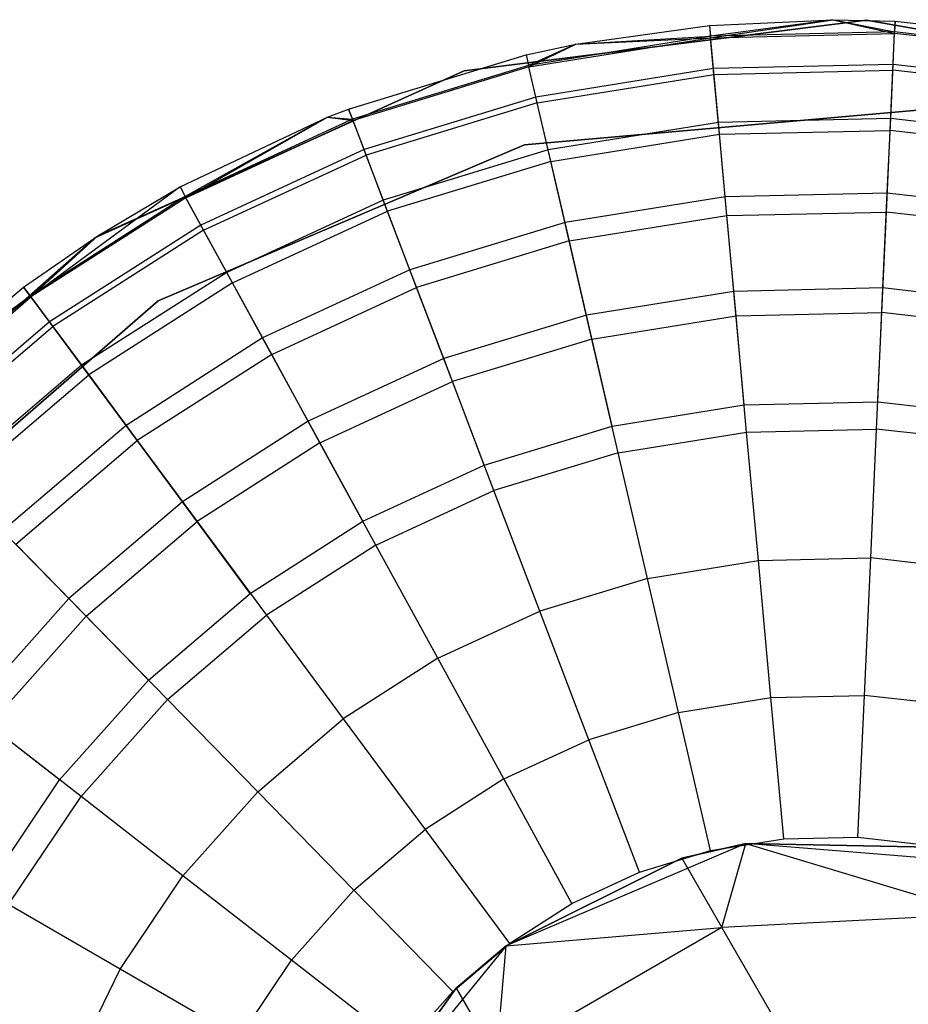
# Model space of a CAD drawing. Extents: x 0.4 to 40.3, y 0.4 to 40.3.
# Tile 96 of 243: x 10.324 to 10.645, y 37.376 to 37.731. Entities that reach past the tile are written whole.
import ezdxf

# ---------------------------------------------------------------- set-up
doc = ezdxf.new("R2010")
doc.units = 0
doc.header["$MEASUREMENT"] = 0
doc.layers.get('0').update_dxf_attribs({"color": 13, "linetype": 'CONTINUOUS'})

# ---------------------------------------------------------------- blocks, each defined once
blk = doc.blocks.new('ORTO-XII-B-11464-11465_ST0')
at = {"color": 0}
for p, q in [((10.63003, 37.73129, 10.00295), (10.48448, 37.713, 10.00295)), ((10.48448, 37.713, 3.31004), (10.63003, 37.73129, 3.31004)), ((10.63003, 37.73129, 10.00295), (10.48448, 37.713, 10.00295)), ((10.48448, 37.713, 3.31004), (10.63003, 37.73129, 3.31004)), ((10.5732, 37.7294, 10.31787), (10.61795, 37.73144, 10.31787)), ((10.5732, 37.7294, 11.89679), (10.61795, 37.73144, 11.89679)), ((10.5732, 37.7294, 10.31787), (10.61795, 37.73144, 10.31787)), ((10.5732, 37.7294, 11.89679), (10.61795, 37.73144, 11.89679)), ((10.61795, 37.73144, 10.31787), (10.57356, 37.72548, 10.23861)), ((10.61795, 37.73144, 10.31787), (10.57356, 37.72548, 10.23861)), ((10.57361, 37.72494, 11.94807), (10.61795, 37.73144, 11.89679)), ((10.57361, 37.72494, 11.94807), (10.61795, 37.73144, 11.89679)), ((10.61795, 37.73144, 10.31787), (10.64017, 37.727, 10.23861)), ((10.61795, 37.73144, 10.31787), (10.64035, 37.73093, 10.31787)), ((10.61795, 37.73144, 10.31787), (10.64017, 37.727, 10.23861)), ((10.61795, 37.73144, 11.89679), (10.61795, 37.73144, 10.31787)), ((10.61795, 37.73144, 11.89679), (10.61795, 37.73144, 10.31787)), ((10.61795, 37.73144, 11.89679), (10.64035, 37.73093, 11.89679)), ((10.61795, 37.73144, 10.31787), (10.64035, 37.73093, 10.31787)), ((10.61795, 37.73144, 11.89679), (10.64035, 37.73093, 11.89679)), ((10.61795, 37.73144, 11.89679), (10.64015, 37.72645, 11.94807)), ((10.61795, 37.73144, 11.89679), (10.64015, 37.72645, 11.94807)), ((10.7745, 37.70588, 10.00295), (10.63003, 37.73129, 10.00295)), ((10.63003, 37.73129, 3.31004), (10.7745, 37.70588, 3.31004)), ((10.63003, 37.73129, 10.00295), (10.63003, 37.73129, 3.31004)), ((10.7745, 37.70588, 10.00295), (10.63003, 37.73129, 10.00295)), ((10.63003, 37.73129, 3.31004), (10.7745, 37.70588, 3.31004)), ((10.63003, 37.73129, 10.00295), (10.63003, 37.73129, 3.31004)), ((10.64015, 37.72645, 11.94807), (10.64035, 37.73093, 11.89679)), ((10.64015, 37.72645, 11.94807), (10.64035, 37.73093, 11.89679)), ((10.64035, 37.73093, 10.31787), (10.64017, 37.727, 10.23861)), ((10.64035, 37.73093, 10.31787), (10.64017, 37.727, 10.23861)), ((10.64035, 37.73093, 10.31787), (10.70709, 37.7233, 10.31787)), ((10.64035, 37.73093, 11.89679), (10.64035, 37.73093, 10.31787)), ((10.64035, 37.73093, 11.89679), (10.64035, 37.73093, 10.31787)), ((10.64035, 37.73093, 11.89679), (10.70709, 37.7233, 11.89679)), ((10.64035, 37.73093, 10.31787), (10.70709, 37.7233, 10.31787)), ((10.64035, 37.73093, 11.89679), (10.70709, 37.7233, 11.89679)), ((10.52482, 37.72255, 10.31787), (10.5732, 37.7294, 10.31787)), ((10.52482, 37.72255, 11.89679), (10.5732, 37.7294, 11.89679)), ((10.52482, 37.72255, 10.31787), (10.5732, 37.7294, 10.31787)), ((10.52482, 37.72255, 11.89679), (10.5732, 37.7294, 11.89679)), ((10.5732, 37.7294, 10.31787), (10.57356, 37.72548, 10.23861)), ((10.5732, 37.7294, 10.31787), (10.57356, 37.72548, 10.23861)), ((10.5732, 37.7294, 11.89679), (10.5732, 37.7294, 10.31787)), ((10.5732, 37.7294, 11.89679), (10.5732, 37.7294, 10.31787)), ((10.5732, 37.7294, 11.89679), (10.57361, 37.72494, 11.94807)), ((10.5732, 37.7294, 11.89679), (10.57361, 37.72494, 11.94807)), ((10.64017, 37.727, 10.23861), (10.57356, 37.72548, 10.23861)), ((10.64017, 37.727, 10.23861), (10.57356, 37.72548, 10.23861)), ((10.57361, 37.72494, 11.94807), (10.64015, 37.72645, 11.94807)), ((10.57361, 37.72494, 11.94807), (10.64015, 37.72645, 11.94807)), ((10.63954, 37.71314, 11.99778), (10.64015, 37.72645, 11.94807)), ((10.63954, 37.71314, 11.99778), (10.64015, 37.72645, 11.94807)), ((10.63964, 37.71523, 10.16013), (10.64017, 37.727, 10.23861)), ((10.63964, 37.71523, 10.16013), (10.64017, 37.727, 10.23861)), ((10.70627, 37.71889, 11.94807), (10.64015, 37.72645, 11.94807)), ((10.70627, 37.71889, 11.94807), (10.64015, 37.72645, 11.94807)), ((10.70637, 37.71943, 10.23861), (10.64017, 37.727, 10.23861)), ((10.70637, 37.71943, 10.23861), (10.64017, 37.727, 10.23861)), ((10.50689, 37.71875, 10.31787), (10.52482, 37.72255, 10.31787)), ((10.50689, 37.71875, 11.89679), (10.52482, 37.72255, 11.89679)), ((10.50689, 37.71875, 10.31787), (10.52482, 37.72255, 10.31787)), ((10.50689, 37.71875, 11.89679), (10.52482, 37.72255, 11.89679)), ((10.57356, 37.72548, 10.23861), (10.50778, 37.71491, 10.23861)), ((10.57356, 37.72548, 10.23861), (10.50778, 37.71491, 10.23861)), ((10.52482, 37.72255, 10.31787), (10.50778, 37.71491, 10.23861)), ((10.52482, 37.72255, 10.31787), (10.50778, 37.71491, 10.23861)), ((10.5079, 37.71438, 11.94807), (10.57361, 37.72494, 11.94807)), ((10.5079, 37.71438, 11.94807), (10.57361, 37.72494, 11.94807)), ((10.5079, 37.71438, 11.94807), (10.52482, 37.72255, 11.89679)), ((10.5079, 37.71438, 11.94807), (10.52482, 37.72255, 11.89679)), ((10.52482, 37.72255, 10.31787), (10.57356, 37.72548, 10.23861)), ((10.52482, 37.72255, 10.31787), (10.57356, 37.72548, 10.23861)), ((10.52482, 37.72255, 11.89679), (10.57361, 37.72494, 11.94807)), ((10.52482, 37.72255, 11.89679), (10.57361, 37.72494, 11.94807)), ((10.52482, 37.72255, 11.89679), (10.52482, 37.72255, 10.31787)), ((10.52482, 37.72255, 11.89679), (10.52482, 37.72255, 10.31787)), ((10.57463, 37.71375, 10.16013), (10.57356, 37.72548, 10.23861)), ((10.57463, 37.71375, 10.16013), (10.57356, 37.72548, 10.23861)), ((10.57482, 37.71167, 11.99778), (10.57361, 37.72494, 11.94807)), ((10.57482, 37.71167, 11.99778), (10.57361, 37.72494, 11.94807)), ((10.44264, 37.69915, 10.31787), (10.50689, 37.71875, 10.31787)), ((10.44264, 37.69915, 11.89679), (10.50689, 37.71875, 11.89679)), ((10.44264, 37.69915, 10.31787), (10.50689, 37.71875, 10.31787)), ((10.44264, 37.69915, 11.89679), (10.50689, 37.71875, 11.89679)), ((10.50689, 37.71875, 10.31787), (10.50778, 37.71491, 10.23861)), ((10.50689, 37.71875, 10.31787), (10.50778, 37.71491, 10.23861)), ((10.50689, 37.71875, 11.89679), (10.50689, 37.71875, 10.31787)), ((10.50689, 37.71875, 11.89679), (10.50689, 37.71875, 10.31787)), ((10.50689, 37.71875, 11.89679), (10.5079, 37.71438, 11.94807)), ((10.50689, 37.71875, 11.89679), (10.5079, 37.71438, 11.94807)), ((10.48448, 37.713, 10.00295), (10.35079, 37.65261, 10.00295)), ((10.35079, 37.65261, 3.31004), (10.48448, 37.713, 3.31004)), ((10.48448, 37.713, 10.00295), (10.35079, 37.65261, 10.00295)), ((10.35079, 37.65261, 3.31004), (10.48448, 37.713, 3.31004)), ((10.50778, 37.71491, 10.23861), (10.44404, 37.69547, 10.23861)), ((10.50778, 37.71491, 10.23861), (10.44404, 37.69547, 10.23861)), ((10.5079, 37.71438, 11.94807), (10.44424, 37.69496, 11.94807)), ((10.5079, 37.71438, 11.94807), (10.44424, 37.69496, 11.94807)), ((10.48448, 37.713, 10.00295), (10.48448, 37.713, 3.31004)), ((10.48448, 37.713, 10.00295), (10.48448, 37.713, 3.31004)), ((10.51044, 37.70343, 10.16013), (10.50778, 37.71491, 10.23861)), ((10.51044, 37.70343, 10.16013), (10.50778, 37.71491, 10.23861)), ((10.51091, 37.7014, 11.99778), (10.5079, 37.71438, 11.94807)), ((10.51091, 37.7014, 11.99778), (10.5079, 37.71438, 11.94807)), ((10.57463, 37.71375, 10.16013), (10.51044, 37.70343, 10.16013)), ((10.57463, 37.71375, 10.16013), (10.51044, 37.70343, 10.16013)), ((10.63964, 37.71523, 10.16013), (10.57463, 37.71375, 10.16013)), ((10.63964, 37.71523, 10.16013), (10.57463, 37.71375, 10.16013)), ((10.57641, 37.69432, 10.08321), (10.57463, 37.71375, 10.16013)), ((10.57641, 37.69432, 10.08321), (10.57463, 37.71375, 10.16013)), ((10.57482, 37.71167, 11.99778), (10.63954, 37.71314, 11.99778)), ((10.57482, 37.71167, 11.99778), (10.63954, 37.71314, 11.99778)), ((10.63855, 37.69141, 12.04443), (10.63954, 37.71314, 11.99778)), ((10.63855, 37.69141, 12.04443), (10.63954, 37.71314, 11.99778)), ((10.63875, 37.69574, 10.08321), (10.63964, 37.71523, 10.16013)), ((10.63875, 37.69574, 10.08321), (10.63964, 37.71523, 10.16013)), ((10.70386, 37.70579, 11.99778), (10.63954, 37.71314, 11.99778)), ((10.70386, 37.70579, 11.99778), (10.63954, 37.71314, 11.99778)), ((10.70424, 37.70784, 10.16013), (10.63964, 37.71523, 10.16013)), ((10.70424, 37.70784, 10.16013), (10.63964, 37.71523, 10.16013)), ((10.51091, 37.7014, 11.99778), (10.57482, 37.71167, 11.99778)), ((10.51091, 37.7014, 11.99778), (10.57482, 37.71167, 11.99778)), ((10.5768, 37.69001, 12.04443), (10.57482, 37.71167, 11.99778)), ((10.5768, 37.69001, 12.04443), (10.57482, 37.71167, 11.99778)), ((10.51044, 37.70343, 10.16013), (10.44824, 37.68447, 10.16013)), ((10.51044, 37.70343, 10.16013), (10.44824, 37.68447, 10.16013)), ((10.51091, 37.7014, 11.99778), (10.44898, 37.68252, 11.99778)), ((10.51091, 37.7014, 11.99778), (10.44898, 37.68252, 11.99778)), ((10.51484, 37.68443, 10.08321), (10.51044, 37.70343, 10.16013)), ((10.51484, 37.68443, 10.08321), (10.51044, 37.70343, 10.16013)), ((10.51582, 37.68021, 12.04443), (10.51091, 37.7014, 11.99778)), ((10.51582, 37.68021, 12.04443), (10.51091, 37.7014, 11.99778)), ((10.43505, 37.69619, 10.31787), (10.44264, 37.69915, 10.31787)), ((10.43505, 37.69619, 11.89679), (10.44264, 37.69915, 11.89679)), ((10.43505, 37.69619, 10.31787), (10.44264, 37.69915, 10.31787)), ((10.43505, 37.69619, 11.89679), (10.44264, 37.69915, 11.89679)), ((10.44264, 37.69915, 10.31787), (10.44404, 37.69547, 10.23861)), ((10.44264, 37.69915, 10.31787), (10.44404, 37.69547, 10.23861)), ((10.44264, 37.69915, 11.89679), (10.44264, 37.69915, 10.31787)), ((10.44264, 37.69915, 11.89679), (10.44264, 37.69915, 10.31787)), ((10.44424, 37.69496, 11.94807), (10.44264, 37.69915, 11.89679)), ((10.44424, 37.69496, 11.94807), (10.44264, 37.69915, 11.89679)), ((10.50634, 37.68622, 10.00295), (10.6499, 37.69884, 10.00295)), ((10.6499, 37.69884, 3.31004), (10.50634, 37.68622, 3.31004)), ((10.6499, 37.69884, 3.31004), (10.50634, 37.68622, 3.31004)), ((10.50634, 37.68622, 10.00295), (10.6499, 37.69884, 10.00295)), ((10.38166, 37.671, 10.31787), (10.43505, 37.69619, 10.31787)), ((10.38166, 37.671, 11.89679), (10.43505, 37.69619, 11.89679)), ((10.38166, 37.671, 10.31787), (10.43505, 37.69619, 10.31787)), ((10.38166, 37.671, 11.89679), (10.43505, 37.69619, 11.89679)), ((10.43505, 37.69619, 10.31787), (10.38355, 37.66754, 10.23861)), ((10.43505, 37.69619, 10.31787), (10.38355, 37.66754, 10.23861)), ((10.44404, 37.69547, 10.23861), (10.38355, 37.66754, 10.23861)), ((10.44404, 37.69547, 10.23861), (10.38355, 37.66754, 10.23861)), ((10.38381, 37.66707, 11.94807), (10.43505, 37.69619, 11.89679)), ((10.38381, 37.66707, 11.94807), (10.43505, 37.69619, 11.89679)), ((10.38381, 37.66707, 11.94807), (10.44424, 37.69496, 11.94807)), ((10.38381, 37.66707, 11.94807), (10.44424, 37.69496, 11.94807)), ((10.43505, 37.69619, 10.31787), (10.44404, 37.69547, 10.23861)), ((10.43505, 37.69619, 10.31787), (10.44404, 37.69547, 10.23861)), ((10.43505, 37.69619, 11.89679), (10.43505, 37.69619, 10.31787)), ((10.43505, 37.69619, 11.89679), (10.43505, 37.69619, 10.31787)), ((10.43505, 37.69619, 11.89679), (10.44424, 37.69496, 11.94807)), ((10.43505, 37.69619, 11.89679), (10.44424, 37.69496, 11.94807)), ((10.44824, 37.68447, 10.16013), (10.44404, 37.69547, 10.23861)), ((10.44824, 37.68447, 10.16013), (10.44404, 37.69547, 10.23861)), ((10.44898, 37.68252, 11.99778), (10.44424, 37.69496, 11.94807)), ((10.44898, 37.68252, 11.99778), (10.44424, 37.69496, 11.94807)), ((10.57641, 37.69432, 10.08321), (10.51484, 37.68443, 10.08321)), ((10.57641, 37.69432, 10.08321), (10.51484, 37.68443, 10.08321)), ((10.63875, 37.69574, 10.08321), (10.57641, 37.69432, 10.08321)), ((10.63875, 37.69574, 10.08321), (10.57641, 37.69432, 10.08321)), ((10.57887, 37.6674, 10.0086), (10.57641, 37.69432, 10.08321)), ((10.57887, 37.6674, 10.0086), (10.57641, 37.69432, 10.08321)), ((10.63752, 37.66874, 10.0086), (10.63875, 37.69574, 10.08321)), ((10.63752, 37.66874, 10.0086), (10.63875, 37.69574, 10.08321)), ((10.70071, 37.68866, 10.08321), (10.63875, 37.69574, 10.08321)), ((10.70071, 37.68866, 10.08321), (10.63875, 37.69574, 10.08321)), ((10.5768, 37.69001, 12.04443), (10.63855, 37.69141, 12.04443)), ((10.5768, 37.69001, 12.04443), (10.63855, 37.69141, 12.04443)), ((10.63721, 37.66192, 12.08659), (10.63855, 37.69141, 12.04443)), ((10.63721, 37.66192, 12.08659), (10.63855, 37.69141, 12.04443)), ((10.69992, 37.6844, 12.04443), (10.63855, 37.69141, 12.04443)), ((10.69992, 37.6844, 12.04443), (10.63855, 37.69141, 12.04443)), ((10.51582, 37.68021, 12.04443), (10.5768, 37.69001, 12.04443)), ((10.51582, 37.68021, 12.04443), (10.5768, 37.69001, 12.04443)), ((10.57949, 37.66061, 12.08659), (10.5768, 37.69001, 12.04443)), ((10.57949, 37.66061, 12.08659), (10.5768, 37.69001, 12.04443)), ((10.3737, 37.62986, 10.00295), (10.50634, 37.68622, 10.00295)), ((10.50634, 37.68622, 3.31004), (10.3737, 37.62986, 3.31004)), ((10.50634, 37.68622, 3.31004), (10.3737, 37.62986, 3.31004)), ((10.3737, 37.62986, 10.00295), (10.50634, 37.68622, 10.00295)), ((10.44824, 37.68447, 10.16013), (10.38921, 37.65721, 10.16013)), ((10.44824, 37.68447, 10.16013), (10.38921, 37.65721, 10.16013)), ((10.45519, 37.66624, 10.08321), (10.44824, 37.68447, 10.16013)), ((10.45519, 37.66624, 10.08321), (10.44824, 37.68447, 10.16013)), ((10.51484, 37.68443, 10.08321), (10.45519, 37.66624, 10.08321)), ((10.51484, 37.68443, 10.08321), (10.45519, 37.66624, 10.08321)), ((10.50634, 37.68622, 3.31004), (10.50634, 37.68622, 10.00295)), ((10.50634, 37.68622, 3.31004), (10.50634, 37.68622, 10.00295)), ((10.52094, 37.65809, 10.0086), (10.51484, 37.68443, 10.08321)), ((10.52094, 37.65809, 10.0086), (10.51484, 37.68443, 10.08321)), ((10.39021, 37.65538, 11.99778), (10.44898, 37.68252, 11.99778)), ((10.39021, 37.65538, 11.99778), (10.44898, 37.68252, 11.99778)), ((10.45673, 37.66219, 12.04443), (10.44898, 37.68252, 11.99778)), ((10.45673, 37.66219, 12.04443), (10.44898, 37.68252, 11.99778)), ((10.51582, 37.68021, 12.04443), (10.45673, 37.66219, 12.04443)), ((10.51582, 37.68021, 12.04443), (10.45673, 37.66219, 12.04443)), ((10.52248, 37.65145, 12.08659), (10.51582, 37.68021, 12.04443)), ((10.52248, 37.65145, 12.08659), (10.51582, 37.68021, 12.04443)), ((10.38166, 37.671, 11.89679), (10.32775, 37.6312, 11.94807)), ((10.38166, 37.671, 11.89679), (10.32775, 37.6312, 11.94807)), ((10.35189, 37.65332, 10.31787), (10.38166, 37.671, 10.31787)), ((10.35189, 37.65332, 11.89679), (10.38166, 37.671, 11.89679)), ((10.35189, 37.65332, 10.31787), (10.38166, 37.671, 10.31787)), ((10.35189, 37.65332, 11.89679), (10.38166, 37.671, 11.89679)), ((10.38166, 37.671, 10.31787), (10.38355, 37.66754, 10.23861)), ((10.38166, 37.671, 10.31787), (10.38355, 37.66754, 10.23861)), ((10.38166, 37.671, 11.89679), (10.38166, 37.671, 10.31787)), ((10.38166, 37.671, 11.89679), (10.38166, 37.671, 10.31787)), ((10.38166, 37.671, 11.89679), (10.38381, 37.66707, 11.94807)), ((10.38166, 37.671, 11.89679), (10.38381, 37.66707, 11.94807)), ((10.38355, 37.66754, 10.23861), (10.32742, 37.63164, 10.23861)), ((10.38355, 37.66754, 10.23861), (10.32742, 37.63164, 10.23861)), ((10.38381, 37.66707, 11.94807), (10.32775, 37.6312, 11.94807)), ((10.38381, 37.66707, 11.94807), (10.32775, 37.6312, 11.94807)), ((10.35189, 37.65332, 10.31787), (10.38355, 37.66754, 10.23861)), ((10.35189, 37.65332, 10.31787), (10.38355, 37.66754, 10.23861)), ((10.38921, 37.65721, 10.16013), (10.38355, 37.66754, 10.23861)), ((10.38921, 37.65721, 10.16013), (10.38355, 37.66754, 10.23861)), ((10.39021, 37.65538, 11.99778), (10.38381, 37.66707, 11.94807)), ((10.39021, 37.65538, 11.99778), (10.38381, 37.66707, 11.94807)), ((10.45519, 37.66624, 10.08321), (10.39857, 37.6401, 10.08321)), ((10.45519, 37.66624, 10.08321), (10.39857, 37.6401, 10.08321)), ((10.46482, 37.64098, 10.0086), (10.45519, 37.66624, 10.08321)), ((10.46482, 37.64098, 10.0086), (10.45519, 37.66624, 10.08321)), ((10.57887, 37.6674, 10.0086), (10.52094, 37.65809, 10.0086)), ((10.57887, 37.6674, 10.0086), (10.52094, 37.65809, 10.0086)), ((10.63752, 37.66874, 10.0086), (10.57887, 37.6674, 10.0086)), ((10.63752, 37.66874, 10.0086), (10.57887, 37.6674, 10.0086)), ((10.58198, 37.63324, 9.93704), (10.57887, 37.6674, 10.0086)), ((10.58198, 37.63324, 9.93704), (10.57887, 37.6674, 10.0086)), ((10.63596, 37.63447, 9.93704), (10.63752, 37.66874, 10.0086)), ((10.63596, 37.63447, 9.93704), (10.63752, 37.66874, 10.0086)), ((10.69581, 37.66207, 10.0086), (10.63752, 37.66874, 10.0086)), ((10.69581, 37.66207, 10.0086), (10.63752, 37.66874, 10.0086)), ((10.40065, 37.6363, 12.04443), (10.45673, 37.66219, 12.04443)), ((10.40065, 37.6363, 12.04443), (10.45673, 37.66219, 12.04443)), ((10.46725, 37.63461, 12.08659), (10.45673, 37.66219, 12.04443)), ((10.46725, 37.63461, 12.08659), (10.45673, 37.66219, 12.04443)), ((10.52248, 37.65145, 12.08659), (10.57949, 37.66061, 12.08659)), ((10.52248, 37.65145, 12.08659), (10.57949, 37.66061, 12.08659)), ((10.57949, 37.66061, 12.08659), (10.63721, 37.66192, 12.08659)), ((10.57949, 37.66061, 12.08659), (10.63721, 37.66192, 12.08659)), ((10.5828, 37.62437, 12.12299), (10.57949, 37.66061, 12.08659)), ((10.5828, 37.62437, 12.12299), (10.57949, 37.66061, 12.08659)), ((10.63555, 37.62557, 12.12299), (10.63721, 37.66192, 12.08659)), ((10.63555, 37.62557, 12.12299), (10.63721, 37.66192, 12.08659)), ((10.69458, 37.65536, 12.08659), (10.63721, 37.66192, 12.08659)), ((10.69458, 37.65536, 12.08659), (10.63721, 37.66192, 12.08659)), ((10.38921, 37.65721, 10.16013), (10.33443, 37.62217, 10.16013)), ((10.38921, 37.65721, 10.16013), (10.33443, 37.62217, 10.16013)), ((10.39021, 37.65538, 11.99778), (10.33568, 37.62049, 11.99778)), ((10.39021, 37.65538, 11.99778), (10.33568, 37.62049, 11.99778)), ((10.39857, 37.6401, 10.08321), (10.38921, 37.65721, 10.16013)), ((10.39857, 37.6401, 10.08321), (10.38921, 37.65721, 10.16013)), ((10.40065, 37.6363, 12.04443), (10.39021, 37.65538, 11.99778)), ((10.40065, 37.6363, 12.04443), (10.39021, 37.65538, 11.99778)), ((10.52094, 37.65809, 10.0086), (10.46482, 37.64098, 10.0086)), ((10.52094, 37.65809, 10.0086), (10.46482, 37.64098, 10.0086)), ((10.52868, 37.62467, 9.93704), (10.52094, 37.65809, 10.0086)), ((10.52868, 37.62467, 9.93704), (10.52094, 37.65809, 10.0086)), ((10.35079, 37.65261, 10.00295), (10.24084, 37.5555, 10.00295)), ((10.24084, 37.5555, 3.31004), (10.35079, 37.65261, 3.31004)), ((10.35079, 37.65261, 10.00295), (10.24084, 37.5555, 10.00295)), ((10.24084, 37.5555, 3.31004), (10.35079, 37.65261, 3.31004)), ((10.32508, 37.6348, 10.31787), (10.35189, 37.65332, 10.31787)), ((10.32508, 37.6348, 11.89679), (10.35189, 37.65332, 11.89679)), ((10.32508, 37.6348, 10.31787), (10.35189, 37.65332, 10.31787)), ((10.32508, 37.6348, 11.89679), (10.35189, 37.65332, 11.89679)), ((10.35189, 37.65332, 10.31787), (10.32742, 37.63164, 10.23861)), ((10.35189, 37.65332, 10.31787), (10.32742, 37.63164, 10.23861)), ((10.35189, 37.65332, 11.89679), (10.32775, 37.6312, 11.94807)), ((10.35189, 37.65332, 11.89679), (10.32775, 37.6312, 11.94807)), ((10.35079, 37.65261, 10.00295), (10.35079, 37.65261, 3.31004)), ((10.35079, 37.65261, 10.00295), (10.35079, 37.65261, 3.31004)), ((10.35189, 37.65332, 11.89679), (10.35189, 37.65332, 10.31787)), ((10.35189, 37.65332, 11.89679), (10.35189, 37.65332, 10.31787)), ((10.52248, 37.65145, 12.08659), (10.46725, 37.63461, 12.08659)), ((10.52248, 37.65145, 12.08659), (10.46725, 37.63461, 12.08659)), ((10.53069, 37.61599, 12.12299), (10.52248, 37.65145, 12.08659)), ((10.53069, 37.61599, 12.12299), (10.52248, 37.65145, 12.08659)), ((10.46482, 37.64098, 10.0086), (10.41155, 37.61638, 10.0086)), ((10.46482, 37.64098, 10.0086), (10.41155, 37.61638, 10.0086)), ((10.47704, 37.60893, 9.93704), (10.46482, 37.64098, 10.0086)), ((10.47704, 37.60893, 9.93704), (10.46482, 37.64098, 10.0086)), ((10.39857, 37.6401, 10.08321), (10.34604, 37.6065, 10.08321)), ((10.39857, 37.6401, 10.08321), (10.34604, 37.6065, 10.08321)), ((10.41155, 37.61638, 10.0086), (10.39857, 37.6401, 10.08321)), ((10.41155, 37.61638, 10.0086), (10.39857, 37.6401, 10.08321)), ((10.27835, 37.59548, 10.31787), (10.32508, 37.6348, 10.31787)), ((10.27835, 37.59548, 11.89679), (10.32508, 37.6348, 11.89679)), ((10.27835, 37.59548, 10.31787), (10.32508, 37.6348, 10.31787)), ((10.27835, 37.59548, 11.89679), (10.32508, 37.6348, 11.89679)), ((10.32508, 37.6348, 10.31787), (10.32742, 37.63164, 10.23861)), ((10.32508, 37.6348, 10.31787), (10.32742, 37.63164, 10.23861)), ((10.32508, 37.6348, 11.89679), (10.32508, 37.6348, 10.31787)), ((10.32508, 37.6348, 11.89679), (10.32508, 37.6348, 10.31787)), ((10.32775, 37.6312, 11.94807), (10.32508, 37.6348, 11.89679)), ((10.32775, 37.6312, 11.94807), (10.32508, 37.6348, 11.89679)), ((10.40065, 37.6363, 12.04443), (10.34862, 37.60301, 12.04443)), ((10.40065, 37.6363, 12.04443), (10.34862, 37.60301, 12.04443)), ((10.41483, 37.6104, 12.08659), (10.40065, 37.6363, 12.04443)), ((10.41483, 37.6104, 12.08659), (10.40065, 37.6363, 12.04443)), ((10.41483, 37.6104, 12.08659), (10.46725, 37.63461, 12.08659)), ((10.41483, 37.6104, 12.08659), (10.46725, 37.63461, 12.08659)), ((10.48021, 37.6006, 12.12299), (10.46725, 37.63461, 12.08659)), ((10.48021, 37.6006, 12.12299), (10.46725, 37.63461, 12.08659)), ((10.63596, 37.63447, 9.93704), (10.58198, 37.63324, 9.93704)), ((10.63596, 37.63447, 9.93704), (10.58198, 37.63324, 9.93704)), ((10.63408, 37.59328, 9.86923), (10.63596, 37.63447, 9.93704)), ((10.63408, 37.59328, 9.86923), (10.63596, 37.63447, 9.93704)), ((10.6896, 37.62833, 9.93704), (10.63596, 37.63447, 9.93704)), ((10.6896, 37.62833, 9.93704), (10.63596, 37.63447, 9.93704)), ((10.32742, 37.63164, 10.23861), (10.27671, 37.58842, 10.23861)), ((10.32742, 37.63164, 10.23861), (10.27671, 37.58842, 10.23861)), ((10.27709, 37.58803, 11.94807), (10.32775, 37.6312, 11.94807)), ((10.27709, 37.58803, 11.94807), (10.32775, 37.6312, 11.94807)), ((10.27835, 37.59548, 10.31787), (10.32742, 37.63164, 10.23861)), ((10.27835, 37.59548, 10.31787), (10.32742, 37.63164, 10.23861)), ((10.27835, 37.59548, 11.89679), (10.32775, 37.6312, 11.94807)), ((10.27835, 37.59548, 11.89679), (10.32775, 37.6312, 11.94807)), ((10.33443, 37.62217, 10.16013), (10.32742, 37.63164, 10.23861)), ((10.33443, 37.62217, 10.16013), (10.32742, 37.63164, 10.23861)), ((10.32775, 37.6312, 11.94807), (10.33568, 37.62049, 11.99778)), ((10.32775, 37.6312, 11.94807), (10.33568, 37.62049, 11.99778)), ((10.58198, 37.63324, 9.93704), (10.52868, 37.62467, 9.93704)), ((10.58198, 37.63324, 9.93704), (10.52868, 37.62467, 9.93704)), ((10.58573, 37.59218, 9.86923), (10.58198, 37.63324, 9.93704)), ((10.58573, 37.59218, 9.86923), (10.58198, 37.63324, 9.93704)), ((10.26497, 37.53526, 10.00295), (10.3737, 37.62986, 10.00295)), ((10.3737, 37.62986, 3.31004), (10.26497, 37.53526, 3.31004)), ((10.3737, 37.62986, 3.31004), (10.26497, 37.53526, 3.31004)), ((10.26497, 37.53526, 10.00295), (10.3737, 37.62986, 10.00295)), ((10.3737, 37.62986, 3.31004), (10.3737, 37.62986, 10.00295)), ((10.3737, 37.62986, 3.31004), (10.3737, 37.62986, 10.00295)), ((10.52868, 37.62467, 9.93704), (10.47704, 37.60893, 9.93704)), ((10.52868, 37.62467, 9.93704), (10.47704, 37.60893, 9.93704)), ((10.53799, 37.5845, 9.86923), (10.52868, 37.62467, 9.93704)), ((10.53799, 37.5845, 9.86923), (10.52868, 37.62467, 9.93704)), ((10.53069, 37.61599, 12.12299), (10.5828, 37.62437, 12.12299)), ((10.53069, 37.61599, 12.12299), (10.5828, 37.62437, 12.12299)), ((10.5828, 37.62437, 12.12299), (10.63555, 37.62557, 12.12299)), ((10.5828, 37.62437, 12.12299), (10.63555, 37.62557, 12.12299)), ((10.58663, 37.58238, 12.15251), (10.5828, 37.62437, 12.12299)), ((10.58663, 37.58238, 12.15251), (10.5828, 37.62437, 12.12299)), ((10.63363, 37.58345, 12.15251), (10.63555, 37.62557, 12.12299)), ((10.63363, 37.58345, 12.15251), (10.63555, 37.62557, 12.12299)), ((10.68798, 37.61957, 12.12299), (10.63555, 37.62557, 12.12299)), ((10.68798, 37.61957, 12.12299), (10.63555, 37.62557, 12.12299)), ((10.33443, 37.62217, 10.16013), (10.28494, 37.58, 10.16013)), ((10.33443, 37.62217, 10.16013), (10.28494, 37.58, 10.16013)), ((10.2864, 37.57851, 11.99778), (10.33568, 37.62049, 11.99778)), ((10.2864, 37.57851, 11.99778), (10.33568, 37.62049, 11.99778)), ((10.34604, 37.6065, 10.08321), (10.33443, 37.62217, 10.16013)), ((10.34604, 37.6065, 10.08321), (10.33443, 37.62217, 10.16013)), ((10.33568, 37.62049, 11.99778), (10.34862, 37.60301, 12.04443)), ((10.33568, 37.62049, 11.99778), (10.34862, 37.60301, 12.04443)), ((10.41155, 37.61638, 10.0086), (10.36213, 37.58477, 10.0086)), ((10.41155, 37.61638, 10.0086), (10.36213, 37.58477, 10.0086)), ((10.42802, 37.5863, 9.93704), (10.41155, 37.61638, 10.0086)), ((10.42802, 37.5863, 9.93704), (10.41155, 37.61638, 10.0086)), ((10.53069, 37.61599, 12.12299), (10.48021, 37.6006, 12.12299)), ((10.53069, 37.61599, 12.12299), (10.48021, 37.6006, 12.12299)), ((10.54021, 37.57492, 12.15251), (10.53069, 37.61599, 12.12299)), ((10.54021, 37.57492, 12.15251), (10.53069, 37.61599, 12.12299)), ((10.41483, 37.6104, 12.08659), (10.36619, 37.57929, 12.08659)), ((10.41483, 37.6104, 12.08659), (10.36619, 37.57929, 12.08659)), ((10.4323, 37.57848, 12.12299), (10.41483, 37.6104, 12.08659)), ((10.4323, 37.57848, 12.12299), (10.41483, 37.6104, 12.08659)), ((10.47704, 37.60893, 9.93704), (10.42802, 37.5863, 9.93704)), ((10.47704, 37.60893, 9.93704), (10.42802, 37.5863, 9.93704)), ((10.49173, 37.5704, 9.86923), (10.47704, 37.60893, 9.93704)), ((10.49173, 37.5704, 9.86923), (10.47704, 37.60893, 9.93704)), ((10.34604, 37.6065, 10.08321), (10.29858, 37.56605, 10.08321)), ((10.34604, 37.6065, 10.08321), (10.29858, 37.56605, 10.08321)), ((10.36213, 37.58477, 10.0086), (10.34604, 37.6065, 10.08321)), ((10.36213, 37.58477, 10.0086), (10.34604, 37.6065, 10.08321)), ((10.3016, 37.56295, 12.04443), (10.34862, 37.60301, 12.04443)), ((10.3016, 37.56295, 12.04443), (10.34862, 37.60301, 12.04443)), ((10.34862, 37.60301, 12.04443), (10.36619, 37.57929, 12.08659)), ((10.34862, 37.60301, 12.04443), (10.36619, 37.57929, 12.08659)), ((10.4323, 37.57848, 12.12299), (10.48021, 37.6006, 12.12299)), ((10.4323, 37.57848, 12.12299), (10.48021, 37.6006, 12.12299)), ((10.49523, 37.5612, 12.15251), (10.48021, 37.6006, 12.12299)), ((10.49523, 37.5612, 12.15251), (10.48021, 37.6006, 12.12299)), ((10.53799, 37.5845, 9.86923), (10.58573, 37.59218, 9.86923)), ((10.53799, 37.5845, 9.86923), (10.58573, 37.59218, 9.86923)), ((10.58573, 37.59218, 9.86923), (10.63408, 37.59328, 9.86923)), ((10.58573, 37.59218, 9.86923), (10.63408, 37.59328, 9.86923)), ((10.63408, 37.59328, 9.86923), (10.68213, 37.58779, 9.86923)), ((10.63408, 37.59328, 9.86923), (10.68213, 37.58779, 9.86923)), ((10.36213, 37.58477, 10.0086), (10.31748, 37.54672, 10.0086)), ((10.36213, 37.58477, 10.0086), (10.31748, 37.54672, 10.0086)), ((10.38255, 37.5572, 9.93704), (10.36213, 37.58477, 10.0086)), ((10.38255, 37.5572, 9.93704), (10.36213, 37.58477, 10.0086)), ((10.42802, 37.5863, 9.93704), (10.38255, 37.5572, 9.93704)), ((10.42802, 37.5863, 9.93704), (10.38255, 37.5572, 9.93704)), ((10.44782, 37.55013, 9.86923), (10.42802, 37.5863, 9.93704)), ((10.44782, 37.55013, 9.86923), (10.42802, 37.5863, 9.93704)), ((10.49173, 37.5704, 9.86923), (10.53799, 37.5845, 9.86923)), ((10.49173, 37.5704, 9.86923), (10.53799, 37.5845, 9.86923)), ((10.54021, 37.57492, 12.15251), (10.58663, 37.58238, 12.15251)), ((10.54021, 37.57492, 12.15251), (10.58663, 37.58238, 12.15251)), ((10.58663, 37.58238, 12.15251), (10.63363, 37.58345, 12.15251)), ((10.58663, 37.58238, 12.15251), (10.63363, 37.58345, 12.15251)), ((10.59087, 37.53592, 12.17426), (10.58663, 37.58238, 12.15251)), ((10.59087, 37.53592, 12.17426), (10.58663, 37.58238, 12.15251)), ((10.63151, 37.53685, 12.17426), (10.63363, 37.58345, 12.15251)), ((10.63151, 37.53685, 12.17426), (10.63363, 37.58345, 12.15251)), ((10.68035, 37.57811, 12.15251), (10.63363, 37.58345, 12.15251)), ((10.68035, 37.57811, 12.15251), (10.63363, 37.58345, 12.15251)), ((10.32224, 37.54184, 12.08659), (10.36619, 37.57929, 12.08659)), ((10.32224, 37.54184, 12.08659), (10.36619, 37.57929, 12.08659)), ((10.36619, 37.57929, 12.08659), (10.38785, 37.55004, 12.12299)), ((10.36619, 37.57929, 12.08659), (10.38785, 37.55004, 12.12299)), ((10.4323, 37.57848, 12.12299), (10.38785, 37.55004, 12.12299)), ((10.4323, 37.57848, 12.12299), (10.38785, 37.55004, 12.12299)), ((10.45255, 37.54149, 12.15251), (10.4323, 37.57848, 12.12299)), ((10.45255, 37.54149, 12.15251), (10.4323, 37.57848, 12.12299)), ((10.54021, 37.57492, 12.15251), (10.49523, 37.5612, 12.15251)), ((10.54021, 37.57492, 12.15251), (10.49523, 37.5612, 12.15251)), ((10.55074, 37.52947, 12.17426), (10.54021, 37.57492, 12.15251)), ((10.55074, 37.52947, 12.17426), (10.54021, 37.57492, 12.15251)), ((10.44782, 37.55013, 9.86923), (10.49173, 37.5704, 9.86923)), ((10.44782, 37.55013, 9.86923), (10.49173, 37.5704, 9.86923)), ((10.45255, 37.54149, 12.15251), (10.49523, 37.5612, 12.15251)), ((10.45255, 37.54149, 12.15251), (10.49523, 37.5612, 12.15251)), ((10.51185, 37.51762, 12.17426), (10.49523, 37.5612, 12.15251)), ((10.51185, 37.51762, 12.17426), (10.49523, 37.5612, 12.15251)), ((10.38255, 37.5572, 9.93704), (10.34145, 37.52219, 9.93704)), ((10.38255, 37.5572, 9.93704), (10.34145, 37.52219, 9.93704)), ((10.40708, 37.52407, 9.86923), (10.38255, 37.5572, 9.93704)), ((10.40708, 37.52407, 9.86923), (10.38255, 37.5572, 9.93704)), ((10.34768, 37.51581, 12.12299), (10.38785, 37.55004, 12.12299)), ((10.34768, 37.51581, 12.12299), (10.38785, 37.55004, 12.12299)), ((10.38785, 37.55004, 12.12299), (10.41294, 37.51616, 12.15251)), ((10.38785, 37.55004, 12.12299), (10.41294, 37.51616, 12.15251)), ((10.40708, 37.52407, 9.86923), (10.44782, 37.55013, 9.86923)), ((10.40708, 37.52407, 9.86923), (10.44782, 37.55013, 9.86923)), ((10.34145, 37.52219, 9.93704), (10.31748, 37.54672, 10.0086)), ((10.34145, 37.52219, 9.93704), (10.31748, 37.54672, 10.0086)), ((10.34768, 37.51581, 12.12299), (10.32224, 37.54184, 12.08659)), ((10.34768, 37.51581, 12.12299), (10.32224, 37.54184, 12.08659)), ((10.45255, 37.54149, 12.15251), (10.41294, 37.51616, 12.15251)), ((10.45255, 37.54149, 12.15251), (10.41294, 37.51616, 12.15251)), ((10.47494, 37.50058, 12.17426), (10.45255, 37.54149, 12.15251)), ((10.47494, 37.50058, 12.17426), (10.45255, 37.54149, 12.15251)), ((10.55074, 37.52947, 12.17426), (10.59087, 37.53592, 12.17426)), ((10.55074, 37.52947, 12.17426), (10.59087, 37.53592, 12.17426)), ((10.59087, 37.53592, 12.17426), (10.63151, 37.53685, 12.17426)), ((10.59087, 37.53592, 12.17426), (10.63151, 37.53685, 12.17426)), ((10.59539, 37.48641, 12.18758), (10.59087, 37.53592, 12.17426)), ((10.59539, 37.48641, 12.18758), (10.59087, 37.53592, 12.17426)), ((10.62925, 37.48718, 12.18758), (10.63151, 37.53685, 12.17426)), ((10.62925, 37.48718, 12.18758), (10.63151, 37.53685, 12.17426)), ((10.6719, 37.53223, 12.17426), (10.63151, 37.53685, 12.17426)), ((10.6719, 37.53223, 12.17426), (10.63151, 37.53685, 12.17426)), ((10.55074, 37.52947, 12.17426), (10.51185, 37.51762, 12.17426)), ((10.55074, 37.52947, 12.17426), (10.51185, 37.51762, 12.17426)), ((10.56196, 37.48104, 12.18758), (10.55074, 37.52947, 12.17426)), ((10.56196, 37.48104, 12.18758), (10.55074, 37.52947, 12.17426)), ((10.37027, 37.4927, 9.86923), (10.40708, 37.52407, 9.86923)), ((10.37027, 37.4927, 9.86923), (10.40708, 37.52407, 9.86923)), ((10.34145, 37.52219, 9.93704), (10.30551, 37.4819, 9.93704)), ((10.34145, 37.52219, 9.93704), (10.30551, 37.4819, 9.93704)), ((10.37027, 37.4927, 9.86923), (10.34145, 37.52219, 9.93704)), ((10.37027, 37.4927, 9.86923), (10.34145, 37.52219, 9.93704)), ((10.37715, 37.48566, 12.15251), (10.41294, 37.51616, 12.15251)), ((10.37715, 37.48566, 12.15251), (10.41294, 37.51616, 12.15251)), ((10.41294, 37.51616, 12.15251), (10.4407, 37.47867, 12.17426)), ((10.41294, 37.51616, 12.15251), (10.4407, 37.47867, 12.17426)), ((10.47494, 37.50058, 12.17426), (10.51185, 37.51762, 12.17426)), ((10.47494, 37.50058, 12.17426), (10.51185, 37.51762, 12.17426)), ((10.52956, 37.47116, 12.18758), (10.51185, 37.51762, 12.17426)), ((10.52956, 37.47116, 12.18758), (10.51185, 37.51762, 12.17426)), ((10.34768, 37.51581, 12.12299), (10.31255, 37.47644, 12.12299)), ((10.34768, 37.51581, 12.12299), (10.31255, 37.47644, 12.12299)), ((10.37715, 37.48566, 12.15251), (10.34768, 37.51581, 12.12299)), ((10.37715, 37.48566, 12.15251), (10.34768, 37.51581, 12.12299)), ((10.47494, 37.50058, 12.17426), (10.4407, 37.47867, 12.17426)), ((10.47494, 37.50058, 12.17426), (10.4407, 37.47867, 12.17426)), ((10.49882, 37.45697, 12.18758), (10.47494, 37.50058, 12.17426)), ((10.49882, 37.45697, 12.18758), (10.47494, 37.50058, 12.17426)), ((10.33808, 37.45661, 9.86923), (10.37027, 37.4927, 9.86923)), ((10.33808, 37.45661, 9.86923), (10.37027, 37.4927, 9.86923)), ((10.37715, 37.48566, 12.15251), (10.34585, 37.45058, 12.15251)), ((10.37715, 37.48566, 12.15251), (10.34585, 37.45058, 12.15251)), ((10.40976, 37.45231, 12.17426), (10.37715, 37.48566, 12.15251)), ((10.40976, 37.45231, 12.17426), (10.37715, 37.48566, 12.15251)), ((10.56196, 37.48104, 12.18758), (10.59539, 37.48641, 12.18758)), ((10.56196, 37.48104, 12.18758), (10.59539, 37.48641, 12.18758)), ((10.59539, 37.48641, 12.18758), (10.62925, 37.48718, 12.18758)), ((10.59539, 37.48641, 12.18758), (10.62925, 37.48718, 12.18758)), ((10.60005, 37.43535, 12.19207), (10.59539, 37.48641, 12.18758)), ((10.60005, 37.43535, 12.19207), (10.59539, 37.48641, 12.18758)), ((10.62692, 37.43596, 12.19207), (10.62925, 37.48718, 12.18758)), ((10.62692, 37.43596, 12.19207), (10.62925, 37.48718, 12.18758)), ((10.66289, 37.48334, 12.18758), (10.62925, 37.48718, 12.18758)), ((10.66289, 37.48334, 12.18758), (10.62925, 37.48718, 12.18758)), ((10.33808, 37.45661, 9.86923), (10.30551, 37.4819, 9.93704)), ((10.33808, 37.45661, 9.86923), (10.30551, 37.4819, 9.93704)), ((10.56196, 37.48104, 12.18758), (10.52956, 37.47116, 12.18758)), ((10.56196, 37.48104, 12.18758), (10.52956, 37.47116, 12.18758)), ((10.57353, 37.43109, 12.19207), (10.56196, 37.48104, 12.18758)), ((10.57353, 37.43109, 12.19207), (10.56196, 37.48104, 12.18758)), ((10.40976, 37.45231, 12.17426), (10.4407, 37.47867, 12.17426)), ((10.40976, 37.45231, 12.17426), (10.4407, 37.47867, 12.17426)), ((10.4407, 37.47867, 12.17426), (10.47029, 37.43872, 12.18758)), ((10.4407, 37.47867, 12.17426), (10.47029, 37.43872, 12.18758)), ((10.34585, 37.45058, 12.15251), (10.31255, 37.47644, 12.12299)), ((10.34585, 37.45058, 12.15251), (10.31255, 37.47644, 12.12299)), ((10.49882, 37.45697, 12.18758), (10.52956, 37.47116, 12.18758)), ((10.49882, 37.45697, 12.18758), (10.52956, 37.47116, 12.18758)), ((10.54783, 37.42325, 12.19207), (10.52956, 37.47116, 12.18758)), ((10.54783, 37.42325, 12.19207), (10.52956, 37.47116, 12.18758)), ((10.3111, 37.41648, 9.86923), (10.33808, 37.45661, 9.86923)), ((10.3111, 37.41648, 9.86923), (10.33808, 37.45661, 9.86923)), ((10.49882, 37.45697, 12.18758), (10.47029, 37.43872, 12.18758)), ((10.49882, 37.45697, 12.18758), (10.47029, 37.43872, 12.18758)), ((10.52344, 37.41199, 12.19207), (10.49882, 37.45697, 12.18758)), ((10.52344, 37.41199, 12.19207), (10.49882, 37.45697, 12.18758)), ((10.40976, 37.45231, 12.17426), (10.3827, 37.42197, 12.17426)), ((10.40976, 37.45231, 12.17426), (10.3827, 37.42197, 12.17426)), ((10.44451, 37.41675, 12.18758), (10.40976, 37.45231, 12.17426)), ((10.44451, 37.41675, 12.18758), (10.40976, 37.45231, 12.17426)), ((10.31962, 37.41156, 12.15251), (10.34585, 37.45058, 12.15251)), ((10.31962, 37.41156, 12.15251), (10.34585, 37.45058, 12.15251)), ((10.3827, 37.42197, 12.17426), (10.34585, 37.45058, 12.15251)), ((10.3827, 37.42197, 12.17426), (10.34585, 37.45058, 12.15251)), ((10.44451, 37.41675, 12.18758), (10.47029, 37.43872, 12.18758)), ((10.44451, 37.41675, 12.18758), (10.47029, 37.43872, 12.18758)), ((10.47029, 37.43872, 12.18758), (10.5008, 37.39751, 12.19207)), ((10.47029, 37.43872, 12.18758), (10.5008, 37.39751, 12.19207)), ((10.57353, 37.43109, 12.19207), (10.60005, 37.43535, 12.19207)), ((10.57353, 37.43109, 12.19207), (10.60005, 37.43535, 12.19207)), ((10.60005, 37.43535, 12.19207), (10.62692, 37.43596, 12.19207)), ((10.60005, 37.43535, 12.19207), (10.62692, 37.43596, 12.19207)), ((10.62692, 37.43596, 12.19207), (10.65361, 37.43291, 12.19207)), ((10.62692, 37.43596, 12.19207), (10.65361, 37.43291, 12.19207)), ((10.58638, 37.43362, 3.92355), (10.4997, 37.39669, 3.92355)), ((10.58638, 37.43362, 3.92355), (10.4997, 37.39669, 3.92355)), ((10.54783, 37.42325, 12.19207), (10.57353, 37.43109, 12.19207)), ((10.54783, 37.42325, 12.19207), (10.57353, 37.43109, 12.19207)), ((10.56319, 37.42839, 1.9124), (10.58638, 37.43362, 1.9124)), ((10.58638, 37.43362, 3.92355), (10.56319, 37.42839, 1.9124)), ((10.56319, 37.42839, 1.9124), (10.58638, 37.43362, 1.9124)), ((10.58638, 37.43362, 3.92355), (10.56319, 37.42839, 1.9124)), ((10.57768, 37.4033, 1.65523), (10.58638, 37.43362, 1.9124)), ((10.57768, 37.4033, 1.65523), (10.58638, 37.43362, 1.9124)), ((10.68029, 37.42604, 3.92355), (10.58638, 37.43362, 3.92355)), ((10.58638, 37.43362, 1.9124), (10.67127, 37.40805, 1.66498)), ((10.58638, 37.43362, 1.9124), (10.67127, 37.40805, 1.66498)), ((10.58638, 37.43362, 1.9124), (10.65733, 37.43219, 1.9124)), ((10.65733, 37.43219, 1.9124), (10.58638, 37.43362, 3.92355)), ((10.68029, 37.42604, 3.92355), (10.58638, 37.43362, 3.92355)), ((10.65733, 37.43219, 1.9124), (10.58638, 37.43362, 3.92355)), ((10.58638, 37.43362, 1.9124), (10.65733, 37.43219, 1.9124)), ((10.58638, 37.43362, 1.9124), (10.58638, 37.43362, 3.92355)), ((10.58638, 37.43362, 1.9124), (10.58638, 37.43362, 3.92355)), ((10.4997, 37.39669, 1.9124), (10.56319, 37.42839, 1.9124)), ((10.56319, 37.42839, 1.9124), (10.4997, 37.39669, 3.92355)), ((10.56319, 37.42839, 1.9124), (10.4997, 37.39669, 3.92355)), ((10.4997, 37.39669, 1.9124), (10.56319, 37.42839, 1.9124)), ((10.56319, 37.42839, 1.9124), (10.57768, 37.4033, 1.65523)), ((10.56319, 37.42839, 1.9124), (10.57768, 37.4033, 1.65523)), ((10.36002, 37.38824, 12.17426), (10.3827, 37.42197, 12.17426)), ((10.36002, 37.38824, 12.17426), (10.3827, 37.42197, 12.17426)), ((10.42197, 37.39148, 12.18758), (10.3827, 37.42197, 12.17426)), ((10.42197, 37.39148, 12.18758), (10.3827, 37.42197, 12.17426)), ((10.52344, 37.41199, 12.19207), (10.54783, 37.42325, 12.19207)), ((10.52344, 37.41199, 12.19207), (10.54783, 37.42325, 12.19207)), ((10.44451, 37.41675, 12.18758), (10.42197, 37.39148, 12.18758)), ((10.44451, 37.41675, 12.18758), (10.42197, 37.39148, 12.18758)), ((10.48035, 37.38009, 12.19207), (10.44451, 37.41675, 12.18758)), ((10.48035, 37.38009, 12.19207), (10.44451, 37.41675, 12.18758)), ((10.36002, 37.38824, 12.17426), (10.31962, 37.41156, 12.15251)), ((10.36002, 37.38824, 12.17426), (10.31962, 37.41156, 12.15251)), ((10.5008, 37.39751, 12.19207), (10.52344, 37.41199, 12.19207)), ((10.5008, 37.39751, 12.19207), (10.52344, 37.41199, 12.19207)), ((10.67127, 37.40805, 1.66498), (10.57768, 37.4033, 1.65523)), ((10.67127, 37.40805, 1.66498), (10.57768, 37.4033, 1.65523)), ((10.57768, 37.4033, 1.65523), (10.49608, 37.35619, 1.65523)), ((10.57768, 37.4033, 1.65523), (10.49608, 37.35619, 1.65523)), ((10.4997, 37.39669, 1.9124), (10.57768, 37.4033, 1.65523)), ((10.4997, 37.39669, 1.9124), (10.57768, 37.4033, 1.65523)), ((10.62041, 37.32928, 1.41096), (10.57768, 37.4033, 1.65523)), ((10.62041, 37.32928, 1.41096), (10.57768, 37.4033, 1.65523)), ((10.4997, 37.39669, 3.92355), (10.44011, 37.3237, 3.92355)), ((10.4997, 37.39669, 3.92355), (10.44011, 37.3237, 3.92355)), ((10.48035, 37.38009, 12.19207), (10.5008, 37.39751, 12.19207)), ((10.48035, 37.38009, 12.19207), (10.5008, 37.39751, 12.19207)), ((10.48159, 37.38128, 1.9124), (10.4997, 37.39669, 1.9124)), ((10.4997, 37.39669, 3.92355), (10.48159, 37.38128, 1.9124)), ((10.48159, 37.38128, 1.9124), (10.4997, 37.39669, 1.9124)), ((10.4997, 37.39669, 3.92355), (10.48159, 37.38128, 1.9124)), ((10.49608, 37.35619, 1.65523), (10.4997, 37.39669, 1.9124)), ((10.49608, 37.35619, 1.65523), (10.4997, 37.39669, 1.9124)), ((10.4997, 37.39669, 1.9124), (10.4997, 37.39669, 3.92355)), ((10.4997, 37.39669, 1.9124), (10.4997, 37.39669, 3.92355)), ((10.40307, 37.36338, 12.18758), (10.42197, 37.39148, 12.18758)), ((10.40307, 37.36338, 12.18758), (10.42197, 37.39148, 12.18758)), ((10.46247, 37.36004, 12.19207), (10.42197, 37.39148, 12.18758)), ((10.46247, 37.36004, 12.19207), (10.42197, 37.39148, 12.18758)), ((10.34214, 37.35173, 12.17426), (10.36002, 37.38824, 12.17426)), ((10.34214, 37.35173, 12.17426), (10.36002, 37.38824, 12.17426)), ((10.40307, 37.36338, 12.18758), (10.36002, 37.38824, 12.17426)), ((10.40307, 37.36338, 12.18758), (10.36002, 37.38824, 12.17426)), ((10.44011, 37.3237, 1.9124), (10.48159, 37.38128, 1.9124)), ((10.48159, 37.38128, 1.9124), (10.44011, 37.3237, 3.92355)), ((10.48159, 37.38128, 1.9124), (10.44011, 37.3237, 3.92355)), ((10.44011, 37.3237, 1.9124), (10.48159, 37.38128, 1.9124)), ((10.48159, 37.38128, 1.9124), (10.49608, 37.35619, 1.65523)), ((10.48159, 37.38128, 1.9124), (10.49608, 37.35619, 1.65523)), ((10.46247, 37.36004, 12.19207), (10.48035, 37.38009, 12.19207)), ((10.46247, 37.36004, 12.19207), (10.48035, 37.38009, 12.19207))]:
    blk.add_line(p, q, dxfattribs=at)

msp = doc.modelspace()

# ---------------------------------------------------------------- block references
at = {"color": 0}
msp.add_blockref('ORTO-XII-B-11464-11465_ST0', (0, 0), dxfattribs=at)

doc.saveas('drawing.dxf')
